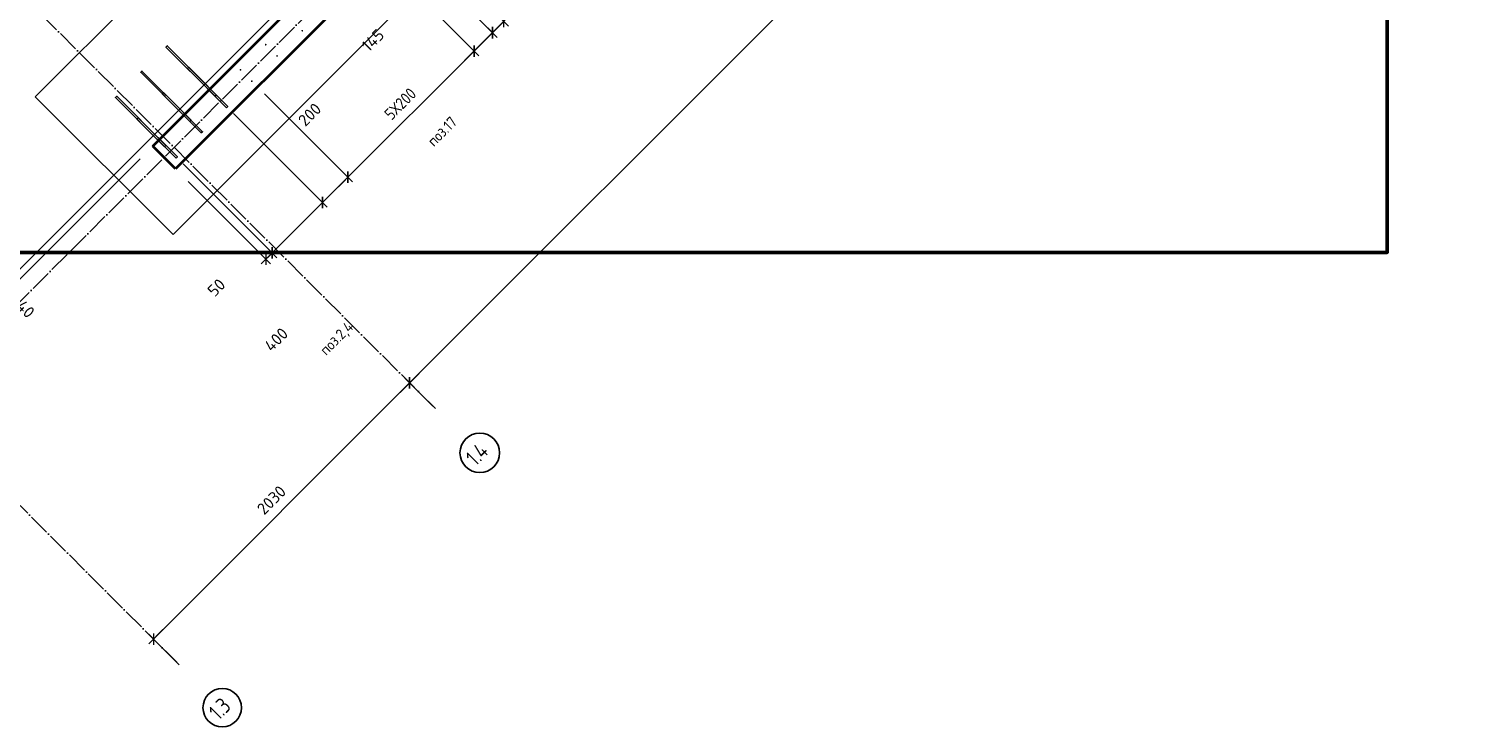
# Model space of a CAD drawing. Header units: millimetres. Extents: x 5077 to 50019, y 6526 to 90933.
# Tile 6 of 60: x 13719 to 21864, y 6526 to 10437. Entities that reach past the tile are written whole.
import ezdxf

# ---------------------------------------------------------------- set-up
doc = ezdxf.new("R2010")
doc.units = ezdxf.units.MM
doc.header["$PDMODE"] = 65
doc.linetypes.add('______11', pattern=[150, 120, -15, 0, -15])
doc.linetypes.add('______5', pattern=[330, 240, -30, 30, -30])
for name, color, linetype, lineweight in [('Standard', 7, 'Continuous', 25), ('Арм.стержн. вертикальными 1', 22, 'Continuous', 35), ('Размерная линия_ общее', 7, 'Continuous', 13)]:
    doc.layers.add(name, color=color, linetype=linetype, lineweight=lineweight)
doc.layers.add('Осевая линия_ общее', color=7, linetype='______5', lineweight=13, true_color=0xa0a0a0)
doc.styles.add('ISOCPEUR', font='ISOCPEUR')
doc.dimstyles.new('DIMSTYLE_12', dxfattribs={"dimtxt": 66, "dimasz": 75, "dimexe": 0, "dimexo": 0, "dimgap": 33, "dimtad": 0, "dimdec": 0, "dimrnd": 5, "dimzin": 12, "dimdsep": 46, "dimtxsty": 'ISOCPEUR', "dimblk1": 'ALL_ML_STRICH', "dimblk2": 'ALL_ML_STRICH', "dimsah": 1, "dimcen": 0, "dimclrd": 7, "dimclre": 256, "dimclrt": 7, "dimadec": 0, "dimazin": 0, "dimtfac": 1, "dimtdec": 0, "dimtix": 1, "dimtmove": 2, "dimatfit": 3, "dimfxl": 0, "dimtvp": 1.2, "dimtzin": 0, "dimlwd": 0, "dimlwe": -3, "dimarcsym": 0})
doc.dimstyles.new('DIMSTYLE_15', dxfattribs={"dimtxt": 66, "dimasz": 75, "dimexe": 0, "dimexo": 0, "dimgap": 33, "dimtad": 0, "dimdec": 0, "dimrnd": 5, "dimzin": 12, "dimdsep": 46, "dimtxsty": 'ISOCPEUR', "dimblk1": 'ALL_ML_STRICH', "dimblk2": 'ALL_ML_STRICH', "dimsah": 1, "dimcen": 0, "dimclrd": 7, "dimclre": 256, "dimclrt": 7, "dimadec": 0, "dimazin": 0, "dimtfac": 1, "dimtdec": 0, "dimtix": 1, "dimtmove": 2, "dimatfit": 3, "dimfxl": 0, "dimtzin": 0, "dimlwd": 0, "dimlwe": -3, "dimarcsym": 0})
doc.dimstyles.new('DIMSTYLE_3', dxfattribs={"dimtxt": 66, "dimasz": 75, "dimexe": 0, "dimexo": 0, "dimgap": 33, "dimtad": 2, "dimdec": 0, "dimrnd": 5, "dimzin": 12, "dimdsep": 46, "dimtxsty": 'ISOCPEUR', "dimblk1": 'ALL_ML_STRICH', "dimblk2": 'ALL_ML_STRICH', "dimsah": 1, "dimcen": 0, "dimclrd": 7, "dimclre": 256, "dimclrt": 7, "dimadec": 0, "dimazin": 0, "dimtfac": 1, "dimtdec": 0, "dimtix": 1, "dimtmove": 2, "dimatfit": 3, "dimfxl": 0, "dimtvp": 1.2, "dimtzin": 0, "dimlwd": 0, "dimlwe": -3, "dimarcsym": 0})
doc.dimstyles.new('DIMSTYLE_9', dxfattribs={"dimtxt": 66, "dimasz": 75, "dimexe": 0, "dimexo": 0, "dimgap": 33, "dimtad": 2, "dimdec": 0, "dimrnd": 5, "dimzin": 12, "dimdsep": 46, "dimtxsty": 'ISOCPEUR', "dimblk1": 'ALL_ML_STRICH', "dimblk2": 'ALL_ML_STRICH', "dimsah": 1, "dimcen": 0, "dimclrd": 7, "dimclre": 256, "dimclrt": 7, "dimadec": 0, "dimazin": 0, "dimtfac": 1, "dimtdec": 0, "dimtix": 1, "dimtmove": 2, "dimatfit": 3, "dimfxl": 0, "dimtzin": 0, "dimlwd": 0, "dimlwe": -3, "dimarcsym": 0})

# ---------------------------------------------------------------- blocks, each defined once
blk = doc.blocks.new('ALL_ML_STRICH')
at = {"color": 0, "linetype": 'ByBlock', "lineweight": -2}
for p, q in [((-1, 0), (0.5, 0)), ((-0.3, -0.3), (0.3, 0.3)), ((0, -0.5), (0, 0.5))]:
    blk.add_line(p, q, dxfattribs=at)
blk = doc.blocks.new('*D40')
at = {"layer": 'DEFPOINTS', "color": 7, "linetype": 'Continuous', "lineweight": 13, "transparency": 33554687}
for p in [(15995.4, 8309.6), (14415.5, 7018.6), (14560, 6874.1)]:
    blk.add_point(p, dxfattribs=at)
at = {"layer": 'Размерная линия_ общее', "color": 7, "linetype": 'Continuous', "lineweight": -2, "transparency": 33554687}
blk.add_line((14415.5, 7018.6), (15850.9, 8454), dxfattribs=at)
at = {"layer": 'Размерная линия_ общее', "color": 253, "linetype": 'Continuous', "lineweight": -2, "true_color": 0xa0a0a0, "transparency": 33554687}
for p, q in [((15981.3, 8323.7), (15850.9, 8454)), ((14545.8, 6888.3), (14415.5, 7018.6))]:
    blk.add_line(p, q, dxfattribs=at)
at = {"layer": 'Размерная линия_ общее', "color": 7, "linetype": 'Continuous', "lineweight": 13, "transparency": 33554687, "xscale": 75, "yscale": 75, "zscale": 75}
for p, rotation in [((15850.9, 8454), 44.99999999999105), ((14415.5, 7018.6), 224.999999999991)]:
    blk.add_blockref('ALL_ML_STRICH', p, dxfattribs=dict(at, rotation=rotation))
at = {"layer": 'Размерная линия_ общее', "color": 7, "linetype": 'Continuous', "lineweight": 13, "transparency": 33554687, "insert": (15076.8, 7797.4), "char_height": 66, "width": 264, "attachment_point": 5, "rotation": 45, "style": 'ISOCPEUR'}
blk.add_mtext('\\A1;{2030}', dxfattribs=at)
blk = doc.blocks.new('*D41')
at = {"layer": 'DEFPOINTS', "color": 7, "linetype": 'Continuous', "lineweight": 13, "transparency": 33554687}
for p in [(21493.7, 14209.8), (15850.9, 8454), (15995.4, 8309.6)]:
    blk.add_point(p, dxfattribs=at)
at = {"layer": 'Размерная линия_ общее', "color": 253, "linetype": 'Continuous', "lineweight": -2, "true_color": 0xa0a0a0, "transparency": 33554687}
for p, q in [((21507.9, 14195.7), (21550.2, 14153.3)), ((15981.3, 8323.7), (15850.9, 8454))]:
    blk.add_line(p, q, dxfattribs=at)
at = {"layer": 'Размерная линия_ общее', "color": 7, "linetype": 'Continuous', "lineweight": -2, "transparency": 33554687}
blk.add_line((15850.9, 8454), (21550.2, 14153.3), dxfattribs=at)
at = {"layer": 'Размерная линия_ общее', "color": 7, "linetype": 'Continuous', "lineweight": 13, "transparency": 33554687, "xscale": 75, "yscale": 75, "zscale": 75}
for p, rotation in [((21550.2, 14153.3), 44.99999999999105), ((15850.9, 8454), 224.999999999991)]:
    blk.add_blockref('ALL_ML_STRICH', p, dxfattribs=dict(at, rotation=rotation))
at = {"layer": 'Размерная линия_ общее', "color": 7, "linetype": 'Continuous', "lineweight": 13, "transparency": 33554687, "insert": (18644.2, 11364.7), "char_height": 66, "width": 264, "attachment_point": 5, "rotation": 45, "style": 'ISOCPEUR'}
blk.add_mtext('\\A1;{8060}', dxfattribs=at)
blk = doc.blocks.new('СЛОЖНЫЙ_ОБЪЕКТ_0')
at = {"layer": 'Осевая линия_ общее', "color": 253, "linetype": '______11', "lineweight": -3, "true_color": 0xa0a0a0, "transparency": 33554687}
for p, q in [((12254.8, 7496.4), (21864.4, 17106)), ((15995.4, 8309.6), (8924.3, 15380.6)), ((14560, 6874.1), (7488.9, 13945.2))]:
    blk.add_line(p, q, dxfattribs=at)
at = {"layer": 'Осевая линия_ общее', "color": 7, "linetype": 'Continuous', "lineweight": 25, "transparency": 33554687}
for centre, radius in [((16243.8, 8062.1), 110.9), ((14800.9, 6634), 107.8)]:
    blk.add_circle(centre, radius, dxfattribs=at)
at = {"layer": 'Осевая линия_ общее', "color": 7, "linetype": 'Continuous', "lineweight": 25, "transparency": 33554687, "char_height": 90, "attachment_point": 7, "rotation": 45, "style": 'ISOCPEUR'}
for s, insert, width in [('\\W0.80;1.4', (16220.6, 7983.5), 179.916), ('\\W0.79;1.3', (14780.9, 6558.6), 170.421)]:
    blk.add_mtext(s, dxfattribs=dict(at, insert=insert, width=width))
blk = doc.blocks.new('*D72')
at = {"layer": 'DEFPOINTS', "color": 7, "linetype": 'Continuous', "lineweight": 13, "transparency": 33554687}
for p in [(13955.7, 12775.3), (12629.6, 11562.3), (11758.7, 10691.3)]:
    blk.add_point(p, dxfattribs=at)
at = {"layer": 'Размерная линия_ общее', "color": 253, "linetype": 'Continuous', "lineweight": -2, "true_color": 0xa0a0a0, "transparency": 33554687}
for p, q in [((13885, 12704.6), (11815.2, 10634.8)), ((12558.9, 11491.5), (11758.7, 10691.3))]:
    blk.add_line(p, q, dxfattribs=at)
at = {"layer": 'Размерная линия_ общее', "color": 7, "linetype": 'Continuous', "lineweight": -2, "transparency": 33554687}
blk.add_line((11758.7, 10691.3), (11815.2, 10634.8), dxfattribs=at)
at = {"layer": 'Размерная линия_ общее', "color": 7, "linetype": 'Continuous', "lineweight": 13, "transparency": 33554687, "xscale": 75, "yscale": 75, "zscale": 75}
for p, rotation in [((11758.7, 10691.3), 134.9999999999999), ((11815.2, 10634.8), 315)]:
    blk.add_blockref('ALL_ML_STRICH', p, dxfattribs=dict(at, rotation=rotation))
at = {"layer": 'Размерная линия_ общее', "color": 7, "linetype": 'Continuous', "lineweight": 13, "transparency": 33554687, "insert": (11744.4, 10352.5), "char_height": 66, "width": 132, "attachment_point": 5, "rotation": 315, "style": 'ISOCPEUR'}
blk.add_mtext('\\A1;{80}', dxfattribs=at)
blk = doc.blocks.new('*D73')
at = {"layer": 'DEFPOINTS', "color": 7, "linetype": 'Continuous', "lineweight": 13, "transparency": 33554687}
for p in [(13955.7, 12775.3), (15652.8, 11078.2), (11815.2, 10634.8)]:
    blk.add_point(p, dxfattribs=at)
at = {"layer": 'Размерная линия_ общее', "color": 253, "linetype": 'Continuous', "lineweight": -2, "true_color": 0xa0a0a0, "transparency": 33554687}
for p, q in [((13885, 12704.6), (11815.2, 10634.8)), ((15582.1, 11007.5), (13512.3, 8937.7))]:
    blk.add_line(p, q, dxfattribs=at)
at = {"layer": 'Размерная линия_ общее', "color": 7, "linetype": 'Continuous', "lineweight": -2, "transparency": 33554687}
blk.add_line((11815.2, 10634.8), (13512.3, 8937.7), dxfattribs=at)
at = {"layer": 'Размерная линия_ общее', "color": 7, "linetype": 'Continuous', "lineweight": 13, "transparency": 33554687, "xscale": 75, "yscale": 75, "zscale": 75}
for p, rotation in [((11815.2, 10634.8), 134.9999999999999), ((13512.3, 8937.7), 315)]:
    blk.add_blockref('ALL_ML_STRICH', p, dxfattribs=dict(at, rotation=rotation))
at = {"layer": 'Размерная линия_ общее', "color": 7, "linetype": 'Continuous', "lineweight": 13, "transparency": 33554687, "insert": (12586.7, 10027.4), "char_height": 66, "width": 3.3, "attachment_point": 1, "rotation": 315, "line_spacing_factor": 0.60241, "style": 'ISOCPEUR'}
blk.add_mtext('\\W0.91;12х200=2400', dxfattribs=at)
blk = doc.blocks.new('*D74')
at = {"layer": 'DEFPOINTS', "color": 7, "linetype": 'Continuous', "lineweight": 13, "transparency": 33554687}
for p in [(15652.8, 11078.2), (14411.5, 9780.3), (13512.3, 8937.7)]:
    blk.add_point(p, dxfattribs=at)
at = {"layer": 'Размерная линия_ общее', "color": 253, "linetype": 'Continuous', "lineweight": -2, "true_color": 0xa0a0a0, "transparency": 33554687}
for p, q in [((15582.1, 11007.5), (13512.3, 8937.7)), ((14340.8, 9709.6), (13540.6, 8909.4))]:
    blk.add_line(p, q, dxfattribs=at)
at = {"layer": 'Размерная линия_ общее', "color": 7, "linetype": 'Continuous', "lineweight": -2, "transparency": 33554687}
blk.add_line((13512.3, 8937.7), (13540.6, 8909.4), dxfattribs=at)
at = {"layer": 'Размерная линия_ общее', "color": 7, "linetype": 'Continuous', "lineweight": 13, "transparency": 33554687, "xscale": 75, "yscale": 75, "zscale": 75}
for p, rotation in [((13512.3, 8937.7), 134.9999999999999), ((13540.6, 8909.4), 315)]:
    blk.add_blockref('ALL_ML_STRICH', p, dxfattribs=dict(at, rotation=rotation))
at = {"layer": 'Размерная линия_ общее', "color": 7, "linetype": 'Continuous', "lineweight": 13, "transparency": 33554687, "insert": (13699.8, 8867.7), "char_height": 66, "width": 132, "attachment_point": 5, "rotation": 315, "style": 'ISOCPEUR'}
blk.add_mtext('\\A1;{40}', dxfattribs=at)
blk = doc.blocks.new('*D238')
at = {"layer": 'DEFPOINTS', "color": 7, "linetype": 'Continuous', "lineweight": 13, "transparency": 33554687}
for p in [(14510.5, 9752.1), (14538.8, 9653), (15045, 9146.8)]:
    blk.add_point(p, dxfattribs=at)
at = {"layer": 'Размерная линия_ общее', "color": 253, "linetype": 'Continuous', "lineweight": -2, "true_color": 0xa0a0a0, "transparency": 33554687}
for p, q in [((14581.2, 9681.3), (15080.4, 9182.1)), ((14609.5, 9582.3), (15045, 9146.8))]:
    blk.add_line(p, q, dxfattribs=at)
at = {"layer": 'Размерная линия_ общее', "color": 7, "linetype": 'Continuous', "lineweight": -2, "transparency": 33554687}
blk.add_line((15045, 9146.8), (15080.4, 9182.1), dxfattribs=at)
at = {"layer": 'Размерная линия_ общее', "color": 7, "linetype": 'Continuous', "lineweight": 13, "transparency": 33554687, "xscale": 75, "yscale": 75, "zscale": 75}
for p, rotation in [((15045, 9146.8), 224.9999999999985), ((15080.4, 9182.1), 44.99999999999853)]:
    blk.add_blockref('ALL_ML_STRICH', p, dxfattribs=dict(at, rotation=rotation))
at = {"layer": 'Размерная линия_ общее', "color": 7, "linetype": 'Continuous', "lineweight": 13, "transparency": 33554687, "insert": (14768.4, 8988.2), "char_height": 66, "width": 132, "attachment_point": 5, "rotation": 45, "style": 'ISOCPEUR'}
blk.add_mtext('\\A1;{50}', dxfattribs=at)
blk = doc.blocks.new('*D239')
at = {"layer": 'DEFPOINTS', "color": 7, "linetype": 'Continuous', "lineweight": 13, "transparency": 33554687}
for p in [(14793.3, 10034.9), (14510.5, 9752.1), (15080.4, 9182.1)]:
    blk.add_point(p, dxfattribs=at)
at = {"layer": 'Размерная линия_ общее', "color": 253, "linetype": 'Continuous', "lineweight": -2, "true_color": 0xa0a0a0, "transparency": 33554687}
for p, q in [((14864, 9964.2), (15363.2, 9465)), ((14581.2, 9681.3), (15080.4, 9182.1))]:
    blk.add_line(p, q, dxfattribs=at)
at = {"layer": 'Размерная линия_ общее', "color": 7, "linetype": 'Continuous', "lineweight": -2, "transparency": 33554687}
blk.add_line((15080.4, 9182.1), (15363.2, 9465), dxfattribs=at)
at = {"layer": 'Размерная линия_ общее', "color": 7, "linetype": 'Continuous', "lineweight": 13, "transparency": 33554687, "xscale": 75, "yscale": 75, "zscale": 75}
for p, rotation in [((15363.2, 9465), 44.99999999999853), ((15080.4, 9182.1), 224.9999999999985)]:
    blk.add_blockref('ALL_ML_STRICH', p, dxfattribs=dict(at, rotation=rotation))
at = {"layer": 'Размерная линия_ общее', "color": 7, "linetype": 'Continuous', "lineweight": 13, "transparency": 33554687, "insert": (15103.4, 8697), "char_height": 66, "width": 198, "attachment_point": 5, "rotation": 45, "style": 'ISOCPEUR'}
blk.add_mtext('\\A1;{400}', dxfattribs=at)
blk = doc.blocks.new('*D240')
at = {"layer": 'DEFPOINTS', "color": 7, "linetype": 'Continuous', "lineweight": 13, "transparency": 33554687}
for p in [(14966.6, 10144.5), (14793.3, 10034.9), (15363.2, 9465)]:
    blk.add_point(p, dxfattribs=at)
at = {"layer": 'Размерная линия_ общее', "color": 253, "linetype": 'Continuous', "lineweight": -2, "true_color": 0xa0a0a0, "transparency": 33554687}
for p, q in [((15037.3, 10073.8), (15504.6, 9606.4)), ((14864, 9964.2), (15363.2, 9465))]:
    blk.add_line(p, q, dxfattribs=at)
at = {"layer": 'Размерная линия_ общее', "color": 7, "linetype": 'Continuous', "lineweight": -2, "transparency": 33554687}
blk.add_line((15363.2, 9465), (15504.6, 9606.4), dxfattribs=at)
at = {"layer": 'Размерная линия_ общее', "color": 7, "linetype": 'Continuous', "lineweight": 13, "transparency": 33554687, "xscale": 75, "yscale": 75, "zscale": 75}
for p, rotation in [((15504.6, 9606.4), 44.99999999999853), ((15363.2, 9465), 224.9999999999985)]:
    blk.add_blockref('ALL_ML_STRICH', p, dxfattribs=dict(at, rotation=rotation))
at = {"layer": 'Размерная линия_ общее', "color": 7, "linetype": 'Continuous', "lineweight": 13, "transparency": 33554687, "insert": (15290.9, 9957.5), "char_height": 66, "width": 198, "attachment_point": 5, "rotation": 45, "style": 'ISOCPEUR'}
blk.add_mtext('\\A1;{200}', dxfattribs=at)
blk = doc.blocks.new('*D241')
at = {"layer": 'DEFPOINTS', "color": 7, "linetype": 'Continuous', "lineweight": 13, "transparency": 33554687}
for p in [(15673.7, 10851.6), (14966.6, 10144.5), (15504.6, 9606.4)]:
    blk.add_point(p, dxfattribs=at)
at = {"layer": 'Размерная линия_ общее', "color": 253, "linetype": 'Continuous', "lineweight": -2, "true_color": 0xa0a0a0, "transparency": 33554687}
for p, q in [((15744.4, 10780.9), (16211.8, 10313.5)), ((15037.3, 10073.8), (15504.6, 9606.4))]:
    blk.add_line(p, q, dxfattribs=at)
at = {"layer": 'Размерная линия_ общее', "color": 7, "linetype": 'Continuous', "lineweight": -2, "transparency": 33554687}
blk.add_line((15504.6, 9606.4), (16211.8, 10313.5), dxfattribs=at)
at = {"layer": 'Размерная линия_ общее', "color": 7, "linetype": 'Continuous', "lineweight": 13, "transparency": 33554687, "xscale": 75, "yscale": 75, "zscale": 75}
for p, rotation in [((16211.8, 10313.5), 44.99999999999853), ((15504.6, 9606.4), 224.9999999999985)]:
    blk.add_blockref('ALL_ML_STRICH', p, dxfattribs=dict(at, rotation=rotation))
at = {"layer": 'Размерная линия_ общее', "color": 7, "linetype": 'Continuous', "lineweight": 13, "transparency": 33554687, "insert": (15703.1, 9968.9), "char_height": 66, "width": 3.3, "attachment_point": 1, "rotation": 45, "line_spacing_factor": 0.60241, "style": 'ISOCPEUR'}
blk.add_mtext('\\W0.87;5Х200', dxfattribs=at)
blk = doc.blocks.new('*D242')
at = {"layer": 'DEFPOINTS', "color": 7, "linetype": 'Continuous', "lineweight": 13, "transparency": 33554687}
for p in [(15744.7, 10986.3), (15673.7, 10851.6), (16211.8, 10313.5)]:
    blk.add_point(p, dxfattribs=at)
at = {"layer": 'Размерная линия_ общее', "color": 253, "linetype": 'Continuous', "lineweight": -2, "true_color": 0xa0a0a0, "transparency": 33554687}
for p, q in [((15815.4, 10915.6), (16314.6, 10416.4)), ((15744.4, 10780.9), (16211.8, 10313.5))]:
    blk.add_line(p, q, dxfattribs=at)
at = {"layer": 'Размерная линия_ общее', "color": 7, "linetype": 'Continuous', "lineweight": -2, "transparency": 33554687}
blk.add_line((16211.8, 10313.5), (16314.6, 10416.4), dxfattribs=at)
at = {"layer": 'Размерная линия_ общее', "color": 7, "linetype": 'Continuous', "lineweight": 13, "transparency": 33554687, "xscale": 75, "yscale": 75, "zscale": 75}
for p, rotation in [((16314.6, 10416.4), 44.99999999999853), ((16211.8, 10313.5), 224.9999999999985)]:
    blk.add_blockref('ALL_ML_STRICH', p, dxfattribs=dict(at, rotation=rotation))
at = {"layer": 'Размерная линия_ общее', "color": 7, "linetype": 'Continuous', "lineweight": 13, "transparency": 33554687, "insert": (15644.9, 10373.7), "char_height": 66, "width": 198, "attachment_point": 5, "rotation": 45, "style": 'ISOCPEUR'}
blk.add_mtext('\\A1;{145}', dxfattribs=at)
blk = doc.blocks.new('*D243')
at = {"layer": 'DEFPOINTS', "color": 7, "linetype": 'Continuous', "lineweight": 13, "transparency": 33554687}
for p in [(15808, 11049.6), (15744.7, 10986.3), (16314.6, 10416.4)]:
    blk.add_point(p, dxfattribs=at)
at = {"layer": 'Размерная линия_ общее', "color": 253, "linetype": 'Continuous', "lineweight": -2, "true_color": 0xa0a0a0, "transparency": 33554687}
for p, q in [((15815.4, 10915.6), (16314.6, 10416.4)), ((15878.7, 10978.9), (16377.9, 10479.7))]:
    blk.add_line(p, q, dxfattribs=at)
at = {"layer": 'Размерная линия_ общее', "color": 7, "linetype": 'Continuous', "lineweight": -2, "transparency": 33554687}
blk.add_line((16314.6, 10416.4), (16377.9, 10479.7), dxfattribs=at)
at = {"layer": 'Размерная линия_ общее', "color": 7, "linetype": 'Continuous', "lineweight": 13, "transparency": 33554687, "xscale": 75, "yscale": 75, "zscale": 75}
for p, rotation in [((16377.9, 10479.7), 44.99999999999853), ((16314.6, 10416.4), 224.9999999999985)]:
    blk.add_blockref('ALL_ML_STRICH', p, dxfattribs=dict(at, rotation=rotation))
at = {"layer": 'Размерная линия_ общее', "color": 7, "linetype": 'Continuous', "lineweight": 13, "transparency": 33554687, "insert": (16226.4, 10824.4), "char_height": 66, "width": 132, "attachment_point": 5, "rotation": 45, "style": 'ISOCPEUR'}
blk.add_mtext('\\A1;{90}', dxfattribs=at)

msp = doc.modelspace()

# ---------------------------------------------------------------- hatches: boundary and pattern name
at = {"layer": 'Арм.стержн. вертикальными 1', "linetype": 'Continuous', "lineweight": 50, "transparency": 33554687}
for points in [[(15254.4, 10427.3), (15254, 10429.2), (15253, 10430.9), (15251.3, 10431.9), (15249.4, 10432.3), (15247.5, 10431.9), (15245.9, 10430.9), (15244.8, 10429.2), (15244.4, 10427.3), (15244.8, 10425.4), (15245.9, 10423.8), (15247.5, 10422.7), (15249.4, 10422.3), (15251.3, 10422.7), (15253, 10423.8), (15254, 10425.4)], [(15049.7, 10349.2), (15049.3, 10351.1), (15048.2, 10352.7), (15046.6, 10353.8), (15044.7, 10354.2), (15042.8, 10353.8), (15041.2, 10352.7), (15040.1, 10351.1), (15039.7, 10349.2), (15040.1, 10347.3), (15041.2, 10345.7), (15042.8, 10344.6), (15044.7, 10344.2), (15046.6, 10344.6), (15048.2, 10345.7), (15049.3, 10347.3)], [(15113, 10285.9), (15112.6, 10287.8), (15111.5, 10289.4), (15109.9, 10290.5), (15108, 10290.9), (15106.1, 10290.5), (15104.5, 10289.4), (15103.4, 10287.8), (15103, 10285.9), (15103.4, 10284), (15104.5, 10282.4), (15106.1, 10281.3), (15108, 10280.9), (15109.9, 10281.3), (15111.5, 10282.4), (15112.6, 10284)], [(14908.3, 10207.8), (14907.9, 10209.7), (14906.8, 10211.3), (14905.2, 10212.4), (14903.3, 10212.8), (14901.4, 10212.4), (14899.7, 10211.3), (14898.6, 10209.7), (14898.3, 10207.8), (14898.6, 10205.9), (14899.7, 10204.3), (14901.4, 10203.2), (14903.3, 10202.8), (14905.2, 10203.2), (14906.8, 10204.3), (14907.9, 10205.9)], [(14971.6, 10144.5), (14971.2, 10146.4), (14970.1, 10148), (14968.5, 10149.1), (14966.6, 10149.5), (14964.7, 10149.1), (14963, 10148), (14962, 10146.4), (14961.6, 10144.5), (14962, 10142.6), (14963, 10140.9), (14964.7, 10139.9), (14966.6, 10139.5), (14968.5, 10139.9), (14970.1, 10140.9), (14971.2, 10142.6)]]:
    msp.add_hatch(color=4, dxfattribs=at).paths.add_polyline_path(points)

# ---------------------------------------------------------------- linework, layer by layer
at = {"layer": 'Standard', "color": 52, "linetype": 'Continuous', "lineweight": -3, "transparency": 33554687}
for p, q in [((20456.9, 16760), (13753.6, 10056.6)), ((20456.9, 16760), (13753.6, 10056.6)), ((14525.2, 9285), (21228.5, 15988.4)), ((14525.2, 9285), (21228.5, 15988.4)), ((13753.6, 10056.6), (14525.2, 9285)), ((13753.6, 10056.6), (14525.2, 9285))]:
    msp.add_line(p, q, dxfattribs=at)
at = {"layer": 'Standard', "color": 7, "linetype": 'Continuous', "lineweight": 35, "transparency": 33554687}
for p, q in [((20718.9, 15833.2), (14538.8, 9653.1)), ((14411.5, 9780.3), (15648.9, 11017.8)), ((14538.8, 9653.1), (14411.5, 9780.3))]:
    msp.add_line(p, q, dxfattribs=at)
at = {"layer": 'Standard', "color": 7, "linetype": 'Continuous', "lineweight": 50, "transparency": 33554687}
msp.add_lwpolyline([(7842.4, 9185), (21328.5, 9185), (21328.5, 40100.1), (7842.4, 40100.1), (7842.4, 9185)], dxfattribs=at)
at = {"layer": 'Арм.стержн. вертикальными 1', "color": 4, "linetype": 'Continuous', "lineweight": 25, "transparency": 33554687}
for points in [[(14761.1, 10060), (14485.4, 10335.8), (14492.4, 10342.9), (14768.2, 10067.1), (14761.1, 10060)], [(14619.7, 9918.6), (14343.9, 10194.4), (14351, 10201.4), (14626.8, 9925.7), (14619.7, 9918.6)], [(14825.1, 9996), (14605.9, 10215.2), (14613, 10222.3), (14832.2, 10003.1), (14825.1, 9996)], [(14478.3, 9777.2), (14202.5, 10052.9), (14209.6, 10060), (14485.4, 9784.2), (14478.3, 9777.2)], [(14683.7, 9854.6), (14464.5, 10073.8), (14471.6, 10080.9), (14690.8, 9861.7), (14683.7, 9854.6)], [(14542.3, 9713.2), (14323.1, 9932.4), (14330.2, 9939.4), (14549.4, 9720.2), (14542.3, 9713.2)]]:
    msp.add_lwpolyline(points, dxfattribs=at)

# ---------------------------------------------------------------- block references
at = {"layer": 'Осевая линия_ общее', "color": 253, "linetype": '______11', "lineweight": -3, "true_color": 0xa0a0a0, "transparency": 33554687}
msp.add_blockref('СЛОЖНЫЙ_ОБЪЕКТ_0', (0, 0), dxfattribs=at)

# ---------------------------------------------------------------- texts
at = {"layer": 'Standard', "color": 7, "linetype": 'Continuous', "lineweight": 25, "transparency": 33554687, "char_height": 60, "attachment_point": 5, "rotation": 45, "style": 'ISOCPEUR'}
for s, insert, width in [('\\A1;{\\fISOCPEUR|i0|b0;\\H60.000000;\\W0.909091;\\C7;поз.17}\\P', (16032.9, 9863), 218.147), ('\\A1;{\\fISOCPEUR|i0|b0;\\H60.000000;\\W0.909091;\\C7;поз.2,4}\\P', (15445.8, 8698.9), 255.124)]:
    msp.add_mtext(s, dxfattribs=dict(at, insert=insert, width=width))

# ---------------------------------------------------------------- dimensions: what is measured, and where the dimension line sits
at = {"layer": 'Размерная линия_ общее', "color": 7, "linetype": 'Continuous', "lineweight": 13, "transparency": 33554687}
for base, p1, p2, angle, dimstyle, picture, middle in [((21550.2, 14153.3), (15981.3, 8323.7), (21507.9, 14195.7), 45, 'DIMSTYLE_9', '*D41', (18644.2, 11364.7)), ((11815.2, 10634.8), (12558.9, 11491.5), (13885, 12704.6), 315, 'DIMSTYLE_12', '*D72', (11744.4, 10352.5)), ((13540.6, 8909.4), (15582.1, 11007.5), (14340.8, 9709.6), 315, 'DIMSTYLE_3', '*D74', (13699.8, 8867.7)), ((16377.9, 10479.7), (15815.4, 10915.6), (15878.7, 10978.9), 45, 'DIMSTYLE_3', '*D243', (16226.4, 10824.4)), ((16314.6, 10416.4), (15744.4, 10780.9), (15815.4, 10915.6), 45, 'DIMSTYLE_3', '*D242', (15644.9, 10373.7)), ((15504.6, 9606.4), (14864, 9964.2), (15037.3, 10073.8), 45, 'DIMSTYLE_9', '*D240', (15290.9, 9957.5)), ((15363.2, 9465), (14581.2, 9681.3), (14864, 9964.2), 45, 'DIMSTYLE_15', '*D239', (15103.4, 8697)), ((15080.4, 9182.1), (14609.5, 9582.3), (14581.2, 9681.3), 45, 'DIMSTYLE_3', '*D238', (14768.4, 8988.2)), ((15850.9, 8454), (14545.8, 6888.3), (15981.3, 8323.7), 45, 'DIMSTYLE_9', '*D40', (15076.8, 7797.4))]:
    dim = msp.add_linear_dim(base=base, p1=p1, p2=p2, angle=angle, dimstyle=dimstyle, override={"dimpost": '<>', "dimclrd": 7, "dimclre": 253, "dimclrt": 7, "dimlwd": 0, "dimlwe": 65533}, dxfattribs=at)
    dim.commit()
    dim.dimension.update_dxf_attribs({"geometry": picture, "text_midpoint": middle, "dimtype": 160})
for base, p1, p2, angle, text, picture, middle in [((13512.3, 8937.7), (13885, 12704.6), (15582.1, 11007.5), 315, '\\W0.91;12х200=2400', '*D73', (12687.1, 9809.6)), ((16211.8, 10313.5), (15037.3, 10073.8), (15744.4, 10780.9), 45, '\\W0.87;5Х200', '*D241', (15834.9, 9983.3))]:
    dim = msp.add_linear_dim(base=base, p1=p1, p2=p2, angle=angle, text=text, dimstyle='DIMSTYLE_9', override={"dimpost": '<>', "dimclrd": 7, "dimclre": 253, "dimclrt": 7, "dimlwd": 0, "dimlwe": 65533}, dxfattribs=at)
    dim.commit()
    dim.dimension.update_dxf_attribs({"geometry": picture, "text_midpoint": middle, "dimtype": 160})

doc.saveas('drawing.dxf')
